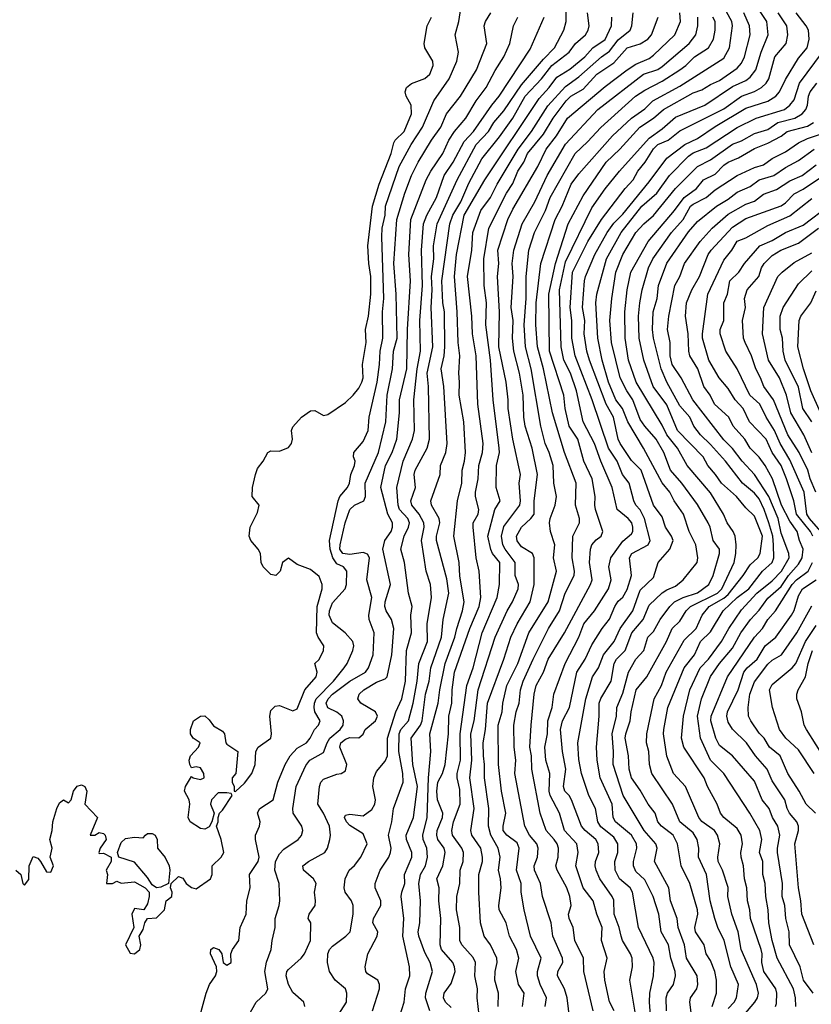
# Model space of a CAD drawing. Header units: metres. Extents: x -51132 to -49532, y -231222 to -229437.
# Tile 174 of 256: x -50855 to -50765, y -229855 to -229743. Entities that reach past the tile are written whole.
import ezdxf

# ---------------------------------------------------------------- set-up
doc = ezdxf.new("R2010")
doc.units = ezdxf.units.M
doc.layers.add('CONTOUR_INDEX', color=1, linetype='Continuous')
doc.layers.add('CONTOUR_INTER', color=3, linetype='Continuous')

msp = doc.modelspace()

# ---------------------------------------------------------------- linework, layer by layer
at = {"layer": 'CONTOUR_INDEX'}
for points, elevation in [([(-50834.12, -229855.76), (-50833.44, -229853.26), (-50833.04, -229852.26), (-50832.38, -229851.26), (-50832.2, -229850.76), (-50832.24, -229850.26), (-50832.93, -229848.76), (-50832.9, -229848.26), (-50832.58, -229848.05), (-50831.99, -229848.26), (-50831.65, -229848.76), (-50831.49, -229849.76), (-50831.08, -229850.06), (-50830.58, -229849.76), (-50830.64, -229848.76), (-50830.43, -229848.26), (-50829.72, -229847.26), (-50829.56, -229845.76), (-50828.88, -229844.26), (-50828.8, -229842.76), (-50828.43, -229841.26), (-50828.49, -229839.76), (-50827.51, -229838.26), (-50827.42, -229837.76), (-50827.81, -229835.76), (-50827.8, -229835.26), (-50827.36, -229834.26), (-50827.28, -229833.76), (-50827.58, -229832.75), (-50827.33, -229832.26), (-50825.81, -229831.26), (-50825.28, -229829.26), (-50824.46, -229827.26), (-50823.88, -229826.26), (-50823.08, -229825.37), (-50822.03, -229824.76), (-50821.59, -229824.26), (-50821.1, -229823.26), (-50820.65, -229822.76), (-50820.48, -229822.26), (-50821.06, -229821.26), (-50821.14, -229820.76), (-50821.11, -229820.26), (-50820.91, -229819.76), (-50818.96, -229817.76), (-50817.75, -229816.26), (-50817.39, -229815.76), (-50816.74, -229814.26), (-50816.64, -229813.76), (-50816.77, -229813.26), (-50817.62, -229812.26), (-50819.08, -229811.13), (-50819.44, -229810.26), (-50819.41, -229809.76), (-50819.08, -229808.84), (-50817.63, -229807.26), (-50817.49, -229806.76), (-50817.45, -229805.26), (-50817.82, -229804.76), (-50818.58, -229804.41), (-50819.03, -229803.76), (-50819.34, -229802.76), (-50819.4, -229801.76), (-50818.41, -229797.26), (-50818.23, -229796.76), (-50817.37, -229795.76), (-50817.13, -229795.26), (-50816.98, -229794.26), (-50816.56, -229793.26), (-50816.49, -229792.76), (-50816.66, -229792.26), (-50816.64, -229791.76), (-50815.58, -229790.52), (-50815, -229789.26), (-50814.9, -229787.76), (-50814, -229783.76), (-50813.72, -229781.76), (-50813.66, -229780.26), (-50813.35, -229778.76), (-50813.37, -229775.76), (-50813.23, -229774.26), (-50813.46, -229767.26), (-50813.42, -229766.26), (-50813.09, -229764.76), (-50813.03, -229763.76), (-50811.5, -229759.26), (-50810.12, -229756.76), (-50808.83, -229754.76), (-50807.54, -229751.76), (-50805.79, -229749.26), (-50804.93, -229747.26), (-50804.76, -229746.26), (-50805.13, -229744.26), (-50804.71, -229742.76), (-50804.47, -229741.26)], 10), ([(-50811.71, -229856.76), (-50810.91, -229854.26), (-50810.78, -229852.76), (-50810.29, -229851.26), (-50810.33, -229850.26), (-50811.06, -229846.76), (-50810.95, -229844.76), (-50811.25, -229842.26), (-50811.2, -229841.76), (-50810.83, -229840.76), (-50810.87, -229839.76), (-50810.05, -229837.76), (-50810.06, -229837.26), (-50810.67, -229835.76), (-50810.68, -229835.26), (-50809.84, -229833.26), (-50809.4, -229829.76), (-50809.92, -229827.26), (-50810.12, -229824.26), (-50809.08, -229822.76), (-50808.89, -229822.26), (-50808.48, -229819.26), (-50808.08, -229817.76), (-50807.87, -229816.26), (-50806.66, -229812.76), (-50806.48, -229810.76), (-50805.83, -229807.76), (-50806.08, -229806.12), (-50807.23, -229801.76), (-50807.26, -229801.26), (-50806.86, -229799.76), (-50806.93, -229799.26), (-50807.83, -229797.76), (-50807.9, -229797.26), (-50806.82, -229794.26), (-50806.78, -229793.26), (-50806.2, -229791.76), (-50806.02, -229790.76), (-50806.4, -229784.26), (-50806.72, -229782.26), (-50806.37, -229780.76), (-50806.28, -229779.76), (-50806.35, -229775.76), (-50806.53, -229774.76), (-50806.65, -229772.26), (-50805.71, -229765.76), (-50805.39, -229764.76), (-50804.49, -229763.26), (-50803.58, -229761.15), (-50802.08, -229758.36), (-50800.08, -229755.88), (-50798.58, -229753.74), (-50797.15, -229751.26), (-50795.31, -229749.26), (-50794.13, -229747.76), (-50792.17, -229746.26), (-50791.44, -229745.26), (-50790.31, -229744.26), (-50789.99, -229743.76), (-50789.89, -229743.26), (-50790.08, -229741.76)], 15), ([(-50784.45, -229856.76), (-50785.27, -229851.76), (-50784.95, -229850.26), (-50785.02, -229849.26), (-50785.18, -229848.76), (-50786.11, -229847.26), (-50786.27, -229846.76), (-50786.47, -229845.76), (-50787.03, -229844.26), (-50787.08, -229842.67), (-50787.26, -229842.26), (-50788.68, -229840.26), (-50789.08, -229839.26), (-50789.21, -229838.76), (-50789.18, -229838.26), (-50788.8, -229837.26), (-50788.88, -229836.26), (-50789.12, -229835.76), (-50790.35, -229834.76), (-50790.76, -229834.26), (-50791.9, -229831.26), (-50792.16, -229830.76), (-50792.64, -229830.26), (-50792.81, -229829.76), (-50792.54, -229827.76), (-50792.91, -229825.76), (-50793.14, -229823.26), (-50792.92, -229822.26), (-50792.12, -229820.76), (-50791.28, -229816.76), (-50790.33, -229815.26), (-50789.58, -229813.63), (-50788.41, -229811.76), (-50787.58, -229810.7), (-50786.96, -229809.26), (-50786.58, -229808.67), (-50786.08, -229808.2), (-50785.58, -229807.36), (-50785.09, -229805.76), (-50785.3, -229803.76), (-50785.04, -229803.26), (-50783.2, -229802.26), (-50782.94, -229801.76), (-50783.61, -229799.26), (-50784.08, -229798.3), (-50784.59, -229797.76), (-50784.82, -229797.26), (-50785.35, -229795.26), (-50786.11, -229794.26), (-50786.71, -229792.76), (-50787.69, -229791.26), (-50789.55, -229785.76), (-50791.48, -229780.76), (-50791.85, -229778.76), (-50791.87, -229776.76), (-50792.04, -229775.26), (-50791.77, -229771.26), (-50790.06, -229767.76), (-50788.48, -229765.26), (-50785.8, -229761.76), (-50784.88, -229760.76), (-50784.35, -229759.76), (-50783.54, -229758.76), (-50782.58, -229757.25), (-50782.08, -229756.75), (-50780.92, -229756.26), (-50779.58, -229755.2), (-50774.58, -229752.69), (-50772.58, -229751.24), (-50771.08, -229750.72), (-50770.3, -229750.26), (-50769.77, -229749.76), (-50769.47, -229749.26), (-50768.78, -229746.76), (-50767.48, -229745.26), (-50767.29, -229744.26), (-50767.42, -229743.26), (-50768.42, -229741.76)], 25), ([(-50797.48, -229854.76), (-50797.28, -229853.26), (-50797.93, -229852.26), (-50798.22, -229850.76), (-50797.87, -229849.26), (-50798.16, -229848.26), (-50798.96, -229846.76), (-50799.31, -229845.26), (-50800.12, -229843.76), (-50800.17, -229843.26), (-50799.91, -229841.26), (-50799.95, -229840.26), (-50800.19, -229839.26), (-50800.02, -229837.76), (-50800.23, -229836.76), (-50801.08, -229835.26), (-50801.35, -229834.26), (-50801.28, -229832.26), (-50801.78, -229828.76), (-50801.78, -229827.26), (-50801.92, -229826.26), (-50801.94, -229824.76), (-50801.66, -229823.26), (-50801.46, -229820.26), (-50799.58, -229815.26), (-50798.79, -229812.76), (-50798.07, -229811.26), (-50796.58, -229808.76), (-50796.16, -229806.76), (-50796.14, -229803.76), (-50796.32, -229803.26), (-50797.58, -229802.5), (-50798.08, -229801.82), (-50798.16, -229801.26), (-50797.59, -229800.26), (-50796.51, -229799.26), (-50796.14, -229798.76), (-50796.14, -229797.26), (-50795.76, -229794.26), (-50796.37, -229791.26), (-50797.17, -229788.76), (-50797.32, -229787.76), (-50797.4, -229785.26), (-50797.82, -229782.76), (-50798.47, -229780.26), (-50798.6, -229778.76), (-50798.52, -229776.76), (-50798.74, -229775.26), (-50798.53, -229771.76), (-50798.65, -229770.26), (-50798.46, -229768.76), (-50797.5, -229765.76), (-50796.08, -229763.25), (-50794.68, -229760.26), (-50792.58, -229756.72), (-50788.91, -229752.76), (-50783.71, -229748.76), (-50782.08, -229748.2), (-50781.58, -229747.86), (-50778.52, -229745.26), (-50777.76, -229744.26), (-50777.52, -229743.26), (-50777.54, -229742.26)], 20), ([(-50774.08, -229855), (-50773.39, -229854.26), (-50773.14, -229853.76), (-50772.91, -229852.26), (-50773.78, -229850.26), (-50774.55, -229847.26), (-50775.28, -229845.76), (-50775.6, -229844.76), (-50776.12, -229842.76), (-50776.57, -229839.76), (-50777.47, -229837.76), (-50777.41, -229836.76), (-50777.61, -229835.76), (-50778.08, -229835.01), (-50779.58, -229833.76), (-50780.42, -229831.76), (-50782.75, -229828.26), (-50783.02, -229827.26), (-50783.12, -229825.76), (-50783.36, -229824.76), (-50783.32, -229823.76), (-50782.51, -229819.76), (-50781.68, -229818.26), (-50781.12, -229816.76), (-50779.08, -229813.1), (-50777.73, -229811.76), (-50777.03, -229810.26), (-50776.26, -229809.26), (-50774.58, -229808.34), (-50774.08, -229807.91), (-50772.38, -229805.76), (-50771.58, -229804.52), (-50770.7, -229803.76), (-50770.47, -229803.26), (-50770.17, -229801.26), (-50771.08, -229799.02), (-50772.08, -229798.07), (-50773.16, -229796.76), (-50774.86, -229795.26), (-50775.53, -229794.26), (-50776.4, -229793.26), (-50776.93, -229792.26), (-50779.84, -229789.26), (-50781.08, -229786.36), (-50782.63, -229784.26), (-50783.68, -229781.26), (-50784.19, -229778.76), (-50784.28, -229776.26), (-50784.13, -229774.76), (-50783.85, -229773.26), (-50783.13, -229770.76), (-50782.65, -229769.76), (-50780.54, -229766.76), (-50779.21, -229765.26), (-50778.36, -229763.76), (-50778.08, -229763.51), (-50776.59, -229762.76), (-50775.58, -229761.88), (-50773.08, -229760.26), (-50771.08, -229759.35), (-50770.08, -229759.06), (-50769.08, -229758.33), (-50767.58, -229757.58), (-50766.08, -229756.56), (-50765.08, -229756.06), (-50763.58, -229755.55)], 30), ([(-50763.54, -229800.76), (-50764.85, -229799.26), (-50765.13, -229798.76), (-50765.46, -229796.26), (-50767.08, -229792.58), (-50768.19, -229790.76), (-50768.81, -229789.26), (-50769.76, -229787.76), (-50770.49, -229786.26), (-50771.63, -229785.26), (-50773.08, -229782.26), (-50774.34, -229780.26), (-50774.98, -229778.26), (-50774.99, -229777.76), (-50774.6, -229776.76), (-50774.57, -229774.76), (-50774.15, -229773.76), (-50773.89, -229772.26), (-50772.89, -229771.26), (-50772.25, -229770.26), (-50770.5, -229768.26), (-50769.08, -229767.64), (-50767.58, -229766.76), (-50765.58, -229765.92), (-50762.58, -229763.66)], 35), ([(-50764.34, -229847.76), (-50765.73, -229844.26), (-50765.82, -229842.76), (-50766.11, -229841.26), (-50766.53, -229836.26), (-50766.09, -229834.76), (-50766.1, -229834.26), (-50766.29, -229833.76), (-50767.13, -229832.76), (-50767.39, -229832.26), (-50767.64, -229831.26), (-50769.08, -229829.11), (-50769.65, -229827.76), (-50770.98, -229826.26), (-50772.01, -229824.76), (-50773.58, -229823.22), (-50774.08, -229822.44), (-50774.23, -229821.76), (-50774.16, -229821.26), (-50772.95, -229818.76), (-50772.29, -229816.76), (-50771.93, -229816.26), (-50770.8, -229815.26), (-50769.88, -229813.76), (-50768.68, -229812.76), (-50766.89, -229810.26), (-50766.58, -229809.73), (-50766.08, -229808.07), (-50765.64, -229807.26), (-50764.1, -229806.26)], 35)]:
    msp.add_lwpolyline(points, dxfattribs=dict(at, elevation=elevation))
at = {"layer": 'CONTOUR_INTER'}
for points, elevation in [([(-50792.09, -229856.26), (-50792.4, -229853.76), (-50792.71, -229852.76), (-50793.48, -229851.26), (-50793.46, -229850.76), (-50792.88, -229849.76), (-50792.92, -229849.26), (-50794.03, -229846.76), (-50794.2, -229845.26), (-50795.18, -229842.26), (-50795.43, -229840.76), (-50796.1, -229839.26), (-50796.14, -229838.76), (-50795.75, -229837.76), (-50795.67, -229836.76), (-50795.82, -229836.26), (-50796.66, -229835.26), (-50797.2, -229834.26), (-50798.34, -229828.26), (-50798.23, -229826.76), (-50798.41, -229825.26), (-50798.45, -229822.76), (-50798.17, -229821.26), (-50797.83, -229820.26), (-50797.7, -229818.76), (-50797.38, -229817.76), (-50796.27, -229815.26), (-50794.51, -229811.76), (-50793.27, -229809.76), (-50792.62, -229807.76), (-50791.61, -229805.76), (-50791.56, -229805.26), (-50791.81, -229803.76), (-50791.73, -229801.26), (-50790.98, -229799.76), (-50790.99, -229799.26), (-50791.46, -229797.76), (-50791.37, -229795.26), (-50792.69, -229791.76), (-50794.05, -229787.26), (-50795.08, -229782.26), (-50795.75, -229779.76), (-50795.96, -229777.26), (-50795.92, -229774.76), (-50795.39, -229770.26), (-50793.76, -229765.26), (-50792.97, -229763.76), (-50791.93, -229761.26), (-50791.08, -229760.08), (-50787.25, -229755.76), (-50785.06, -229753.76), (-50783.58, -229752.7), (-50782.65, -229751.76), (-50779.58, -229750.11), (-50774.58, -229746.91), (-50773.95, -229745.76), (-50773.58, -229743.26), (-50773.68, -229742.76), (-50775.08, -229740.18)], 22), ([(-50828.87, -229856.26), (-50827.74, -229854.26), (-50826.64, -229853.26), (-50826.4, -229852.76), (-50826.77, -229850.76), (-50826.58, -229849.7), (-50826.03, -229848.26), (-50825.94, -229847.26), (-50825.59, -229845.76), (-50825.58, -229844.76), (-50825.11, -229843.26), (-50825.07, -229842.76), (-50825.14, -229840.76), (-50825.61, -229839.26), (-50825.53, -229838.26), (-50825.08, -229837.4), (-50824.58, -229836.86), (-50822.98, -229835.76), (-50822.58, -229835.33), (-50822.43, -229834.76), (-50822.54, -229834.26), (-50823.53, -229832.76), (-50823.57, -229832.26), (-50823.19, -229829.76), (-50822.08, -229827.34), (-50821.66, -229826.76), (-50820.08, -229825.88), (-50819.69, -229824.76), (-50819.38, -229824.26), (-50818.2, -229823.26), (-50817.87, -229822.76), (-50817.83, -229822.26), (-50818.02, -229821.76), (-50818.58, -229821.29), (-50819.58, -229820.78), (-50819.78, -229820.26), (-50819.55, -229819.76), (-50819.08, -229819.24), (-50817.08, -229817.78), (-50815.31, -229816.76), (-50814.98, -229816.26), (-50814.45, -229814.76), (-50814.32, -229812.26), (-50814.9, -229810.76), (-50814.94, -229810.26), (-50814.59, -229808.26), (-50815.18, -229806.26), (-50814.87, -229803.76), (-50815.08, -229803.31), (-50815.58, -229803.12), (-50817.08, -229803.37), (-50817.89, -229803.26), (-50818.22, -229802.76), (-50818.2, -229802.26), (-50817.62, -229799.76), (-50817.1, -229798.26), (-50816.58, -229797.77), (-50815.5, -229797.26), (-50815.32, -229796.76), (-50815.35, -229795.26), (-50813.85, -229791.76), (-50813.01, -229788.26), (-50812.85, -229785.26), (-50812.23, -229782.26), (-50812.13, -229780.26), (-50811.71, -229778.76), (-50811.83, -229773.76), (-50812.09, -229770.26), (-50811.74, -229765.26), (-50810.86, -229762.26), (-50810.08, -229760.27), (-50809.32, -229758.76), (-50807.83, -229756.26), (-50806.77, -229754.76), (-50806.12, -229753.26), (-50804.52, -229751.26), (-50802.71, -229748.26), (-50801.54, -229745.26), (-50801.81, -229743.26), (-50801.67, -229742.76), (-50801.07, -229741.76)], 11), ([(-50814.5, -229855.26), (-50813.73, -229852.76), (-50813.72, -229852.26), (-50813.92, -229851.76), (-50815.08, -229851.04), (-50815.28, -229850.76), (-50815.37, -229850.26), (-50815.06, -229848.76), (-50813.97, -229846.76), (-50813.9, -229846.26), (-50814.48, -229845.26), (-50814.42, -229844.76), (-50813.58, -229843.26), (-50813.57, -229842.76), (-50814.2, -229841.26), (-50814.21, -229840.76), (-50813.66, -229839.26), (-50812.67, -229837.76), (-50812.47, -229837.26), (-50812.41, -229836.76), (-50812.7, -229835.26), (-50812.32, -229833.76), (-50812.15, -229832.26), (-50811.03, -229829.26), (-50811.08, -229828.26), (-50811.52, -229825.76), (-50811.5, -229823.76), (-50811.28, -229823.26), (-50810.43, -229822.26), (-50809.89, -229820.26), (-50809.43, -229817.76), (-50809.27, -229815.76), (-50808.25, -229813.26), (-50808.29, -229811.26), (-50807.81, -229808.26), (-50807.92, -229806.76), (-50808.42, -229805.26), (-50808.96, -229801.76), (-50808.66, -229800.26), (-50808.69, -229799.76), (-50809.22, -229798.76), (-50810.05, -229797.76), (-50810.15, -229797.26), (-50809.63, -229795.76), (-50809.77, -229794.26), (-50809.68, -229793.76), (-50808.32, -229791.26), (-50808.03, -229790.26), (-50808.14, -229784.26), (-50808.31, -229782.76), (-50807.66, -229779.76), (-50807.84, -229775.26), (-50807.74, -229773.26), (-50807.81, -229771.76), (-50807.53, -229769.76), (-50807.58, -229768.26), (-50807.15, -229765.76), (-50804.89, -229760.76), (-50802.73, -229756.76), (-50801.33, -229755.26), (-50800.74, -229754.26), (-50799.58, -229752.92), (-50797.58, -229749.97), (-50795.08, -229747.03), (-50793.84, -229745.76), (-50792.78, -229743.76), (-50792.51, -229742.76), (-50792.49, -229741.26)], 14), ([(-50805.58, -229854.87), (-50806.21, -229854.26), (-50806.43, -229853.76), (-50806.36, -229853.26), (-50805.58, -229852.15), (-50805.14, -229850.76), (-50805.18, -229850.26), (-50805.4, -229849.76), (-50806.66, -229848.26), (-50806.81, -229847.76), (-50806.74, -229844.76), (-50806.99, -229842.76), (-50806.94, -229841.26), (-50807.2, -229840.26), (-50806.54, -229838.76), (-50806.26, -229837.26), (-50806.39, -229836.76), (-50807.09, -229835.76), (-50807.21, -229835.26), (-50807.15, -229834.76), (-50806.57, -229833.26), (-50806.54, -229832.76), (-50807.13, -229831.26), (-50807.19, -229830.26), (-50807.1, -229829.26), (-50806.56, -229828.26), (-50806.24, -229827.26), (-50805.88, -229823.76), (-50805.86, -229821.76), (-50805.49, -229820.26), (-50805.48, -229818.76), (-50805.19, -229816.76), (-50803.45, -229811.76), (-50802.4, -229809.26), (-50802.2, -229808.26), (-50802.39, -229805.26), (-50802.74, -229803.76), (-50803.09, -229800.26), (-50803.07, -229799.76), (-50802.51, -229798.76), (-50802.45, -229798.26), (-50802.81, -229796.76), (-50802.8, -229796.26), (-50802.5, -229794.76), (-50802.43, -229793.26), (-50802.01, -229791.76), (-50801.95, -229790.76), (-50802.54, -229786.26), (-50802.74, -229780.76), (-50803.14, -229778.26), (-50803.21, -229776.26), (-50803.73, -229771.76), (-50803.22, -229768.76), (-50803.1, -229766.76), (-50802.19, -229764.26), (-50801.12, -229762.76), (-50800.36, -229761.26), (-50797.97, -229757.26), (-50796.45, -229755.26), (-50794.58, -229752.34), (-50792.58, -229750.13), (-50791.08, -229749.06), (-50788.47, -229746.76), (-50787.58, -229746.13), (-50786.58, -229744.85), (-50785.22, -229743.76), (-50785.05, -229743.26), (-50784.87, -229741.76)], 17), ([(-50800.24, -229854.76), (-50800.2, -229853.26), (-50800.63, -229851.76), (-50800.59, -229850.76), (-50800.33, -229849.76), (-50800.37, -229849.26), (-50801.09, -229847.76), (-50801.82, -229846.76), (-50802.23, -229845.26), (-50802.45, -229841.76), (-50802.42, -229839.76), (-50802.02, -229838.26), (-50802.02, -229837.76), (-50802.22, -229836.76), (-50803.21, -229835.26), (-50803.33, -229834.76), (-50802.96, -229832.26), (-50803.46, -229828.76), (-50803.21, -229826.76), (-50803.35, -229823.76), (-50802.96, -229822.26), (-50802.51, -229818.76), (-50800.57, -229812.76), (-50799.2, -229809.76), (-50798.59, -229808.76), (-50797.96, -229807.26), (-50797.93, -229806.76), (-50798.29, -229805.76), (-50798.31, -229804.26), (-50799.45, -229802.76), (-50799.7, -229802.26), (-50799.87, -229801.26), (-50799.58, -229800.17), (-50797.78, -229797.76), (-50797.69, -229797.26), (-50797.86, -229795.26), (-50797.69, -229794.26), (-50798.55, -229790.26), (-50799.09, -229786.76), (-50799.08, -229785.76), (-50799.32, -229783.76), (-50800.16, -229779.76), (-50800.07, -229775.76), (-50800.32, -229771.76), (-50800.16, -229770.26), (-50800.26, -229768.76), (-50799.13, -229765.26), (-50798.58, -229764.11), (-50795.74, -229759.26), (-50794.77, -229757.26), (-50793.6, -229755.76), (-50792.35, -229753.76), (-50788.08, -229750.16), (-50785.58, -229748.26), (-50784.58, -229747.62), (-50783.08, -229746.96), (-50782.58, -229746.59), (-50780.14, -229744.26), (-50779.5, -229742.76), (-50779.59, -229741.76)], 19), ([(-50789.43, -229855.26), (-50790.48, -229850.76), (-50790.53, -229849.26), (-50791.53, -229847.26), (-50791.7, -229845.76), (-50792.15, -229844.76), (-50792.23, -229844.26), (-50791.92, -229843.26), (-50792.08, -229842.26), (-50792.44, -229841.26), (-50793.54, -229839.26), (-50793.68, -229838.76), (-50793.4, -229837.76), (-50793.38, -229836.76), (-50793.54, -229836.26), (-50793.87, -229835.76), (-50794.79, -229834.76), (-50795.47, -229832.76), (-50796.4, -229827.76), (-50796.44, -229826.26), (-50796.62, -229825.26), (-50796.5, -229822.76), (-50796.16, -229819.26), (-50795.9, -229818.26), (-50795.08, -229816.76), (-50794.56, -229815.26), (-50792.7, -229812.26), (-50789.74, -229806.76), (-50789.56, -229806.26), (-50789.84, -229804.26), (-50789.74, -229802.76), (-50789.58, -229802.26), (-50789.08, -229801.68), (-50788.52, -229801.26), (-50788.34, -229800.76), (-50789.16, -229798.26), (-50789.26, -229797.76), (-50789.22, -229796.76), (-50789.55, -229794.76), (-50790.49, -229792.76), (-50791.19, -229790.26), (-50792.16, -229788.76), (-50792.6, -229786.76), (-50792.77, -229785.26), (-50794.4, -229780.26), (-50794.49, -229773.76), (-50793.72, -229770.26), (-50792.26, -229765.76), (-50790.58, -229762.58), (-50787.97, -229758.76), (-50786.4, -229757.26), (-50784.13, -229754.76), (-50782.59, -229753.76), (-50781.45, -229752.76), (-50778.08, -229750.86), (-50777.08, -229750.53), (-50776.08, -229749.91), (-50775.08, -229749.47), (-50773.08, -229748.08), (-50772.58, -229747.49), (-50772.25, -229746.76), (-50771.6, -229744.26), (-50771.67, -229743.26), (-50772.29, -229741.76)], 23), ([(-50787.06, -229855.26), (-50787.58, -229854.22), (-50788.12, -229851.76), (-50788.17, -229850.76), (-50787.83, -229849.26), (-50788.47, -229847.26), (-50788.4, -229845.76), (-50789.02, -229844.26), (-50789.43, -229842.76), (-50790.56, -229841.26), (-50791.39, -229838.76), (-50791.15, -229837.26), (-50791.3, -229836.26), (-50792.71, -229834.76), (-50793.28, -229832.76), (-50794.31, -229830.76), (-50794.42, -229830.26), (-50794.37, -229828.26), (-50794.8, -229826.76), (-50794.94, -229825.26), (-50794.62, -229823.76), (-50794.57, -229822.26), (-50794.11, -229820.76), (-50793.9, -229819.26), (-50792.63, -229815.76), (-50791.06, -229812.76), (-50790.49, -229811.26), (-50789.27, -229809.76), (-50787.7, -229807.26), (-50787.4, -229806.26), (-50787.64, -229804.76), (-50787.42, -229803.76), (-50786.08, -229801.85), (-50785.08, -229801.03), (-50784.92, -229800.76), (-50784.91, -229800.26), (-50785.05, -229799.76), (-50785.46, -229799.26), (-50786.7, -229798.26), (-50787.26, -229795.76), (-50788.58, -229792.74), (-50789.29, -229790.76), (-50790.59, -229788.26), (-50791.33, -229784.76), (-50792.02, -229782.76), (-50792.78, -229781.26), (-50793.08, -229779.76), (-50793.26, -229773.26), (-50792.58, -229770.07), (-50789.58, -229763.93), (-50788.08, -229761.8), (-50786.43, -229759.76), (-50783.08, -229756.01), (-50781.58, -229754.97), (-50780.08, -229753.62), (-50776.75, -229752.26), (-50773.58, -229750.14), (-50772.08, -229749.48), (-50771.58, -229749.09), (-50770.94, -229748.26), (-50770.35, -229746.26), (-50769.56, -229744.26), (-50769.69, -229742.76), (-50770.67, -229741.26)], 24), ([(-50782.85, -229856.76), (-50783.04, -229854.26), (-50782.99, -229853.26), (-50782.56, -229851.26), (-50782.51, -229849.76), (-50782.62, -229849.26), (-50784.3, -229845.76), (-50784.96, -229841.76), (-50785.23, -229841.26), (-50786.43, -229840.26), (-50786.92, -229839.26), (-50786.97, -229838.26), (-50786.64, -229837.26), (-50786.63, -229836.26), (-50787.08, -229835.49), (-50788.58, -229834.32), (-50788.91, -229833.76), (-50789.17, -229832.26), (-50789.93, -229830.76), (-50790.77, -229828.26), (-50791.08, -229826.67), (-50791.16, -229824.76), (-50790.25, -229819.76), (-50789.5, -229817.26), (-50788.83, -229816.26), (-50788.25, -229814.76), (-50787.06, -229813.26), (-50786.37, -229811.76), (-50784.93, -229809.76), (-50784.08, -229807.43), (-50782.58, -229805.98), (-50782.03, -229804.26), (-50780.72, -229802.76), (-50780.35, -229801.76), (-50780.52, -229801.26), (-50781.2, -229800.26), (-50781.58, -229799.07), (-50782.59, -229797.76), (-50783.98, -229793.76), (-50785.08, -229792.69), (-50786.36, -229790.76), (-50786.59, -229790.26), (-50787.14, -229787.76), (-50787.97, -229786.26), (-50789.86, -229781.26), (-50790.14, -229780.26), (-50790.44, -229778.26), (-50790.39, -229776.76), (-50790.64, -229775.26), (-50790.41, -229772.26), (-50790.31, -229771.76), (-50789.26, -229769.26), (-50787.86, -229766.76), (-50787.08, -229765.68), (-50786.08, -229764.65), (-50783.08, -229760.97), (-50781.08, -229758.28), (-50779.03, -229756.76), (-50777.58, -229756.07), (-50775.58, -229754.71), (-50772.08, -229752.62), (-50769.58, -229751.82), (-50768.69, -229751.26), (-50768.25, -229750.76), (-50767.58, -229749.35), (-50766.08, -229746.93), (-50765.1, -229745.76), (-50764.88, -229744.76), (-50764.97, -229743.76), (-50765.21, -229743.26), (-50766.35, -229741.76)], 26), ([(-50855.06, -229839.26), (-50854.5, -229839.76), (-50854.28, -229840.76), (-50854.08, -229840.98), (-50853.58, -229840.31), (-50853.54, -229838.76), (-50853.08, -229837.71), (-50852.58, -229837.88), (-50852.24, -229838.26), (-50851.58, -229839.43), (-50851.08, -229839.49), (-50850.77, -229838.76), (-50851.15, -229837.76), (-50850.93, -229836.76), (-50851.2, -229835.76), (-50850.92, -229834.76), (-50850.86, -229833.76), (-50850.4, -229832.26), (-50850.08, -229831.59), (-50849.66, -229831.26), (-50849.08, -229831.59), (-50848.79, -229831.26), (-50848.52, -229830.26), (-50848.08, -229829.72), (-50847.58, -229829.55), (-50847.21, -229829.76), (-50847, -229830.26), (-50847.22, -229831.76), (-50845.77, -229833.26), (-50846.61, -229835.26), (-50846.08, -229835.26), (-50845.58, -229834.97), (-50845.08, -229835.08), (-50844.91, -229835.26), (-50844.78, -229835.76), (-50845.46, -229836.76), (-50845.62, -229837.26), (-50845.58, -229837.36), (-50845.08, -229837.34), (-50844.21, -229837.76), (-50844.21, -229838.26), (-50844.78, -229839.26), (-50844.65, -229839.76), (-50844.76, -229840.76), (-50844.08, -229840.78), (-50843.58, -229840.52), (-50843.08, -229840.75), (-50841.58, -229840.6), (-50840.36, -229841.26), (-50839.92, -229841.76), (-50839.89, -229842.26), (-50840.08, -229843.08), (-50840.5, -229843.76), (-50841.58, -229843.63), (-50841.88, -229844.26), (-50841.64, -229845.76), (-50842.6, -229847.76), (-50842.08, -229848.68), (-50841.58, -229848.78), (-50840.97, -229848.26), (-50840.85, -229847.76), (-50841.05, -229846.76), (-50840.58, -229846), (-50840.4, -229845.26), (-50840.08, -229844.77), (-50839.08, -229844.68), (-50838.18, -229843.76), (-50837.98, -229842.76), (-50837.32, -229842.26), (-50837.31, -229841.76), (-50837.47, -229841.26), (-50837.42, -229840.76), (-50836.58, -229839.98), (-50836.08, -229840.15), (-50835.69, -229840.76), (-50835.08, -229841.22), (-50834.58, -229841.36), (-50832.93, -229840.26), (-50832.74, -229839.76), (-50832.74, -229838.76), (-50831.74, -229837.76), (-50831.43, -229837.26), (-50831.72, -229835.76), (-50832.27, -229834.26), (-50832.07, -229833.76), (-50832.05, -229833.26), (-50831.9, -229832.76), (-50831.58, -229832.45), (-50830.47, -229830.76), (-50830.58, -229830.55), (-50831.08, -229830.45), (-50832.08, -229830.47), (-50832.83, -229831.26), (-50832.93, -229831.76), (-50832.5, -229832.76), (-50832.77, -229833.76), (-50833.08, -229834.32), (-50833.58, -229834.61), (-50834.08, -229834.5), (-50835.23, -229833.76), (-50835.48, -229833.26), (-50835.27, -229831.76), (-50835.36, -229831.26), (-50835.9, -229830.26), (-50835.78, -229829.76), (-50835.08, -229828.6), (-50834.9, -229828.76), (-50834.08, -229828.95), (-50833.67, -229828.76), (-50833.69, -229828.26), (-50834.08, -229827.63), (-50834.58, -229827.49), (-50835.08, -229827.62), (-50835.27, -229827.26), (-50835.34, -229826.76), (-50835.2, -229826.26), (-50834.29, -229825.26), (-50834.09, -229824.76), (-50834.89, -229824.26), (-50835.21, -229823.76), (-50835.22, -229823.26), (-50834.88, -229822.26), (-50834.08, -229821.75), (-50833.58, -229821.72), (-50833.08, -229822.16), (-50832.58, -229822.83), (-50831.58, -229823.44), (-50831.33, -229823.76), (-50831.2, -229824.76), (-50831.08, -229824.93), (-50829.84, -229825.76), (-50830.06, -229828.26), (-50830.47, -229828.76), (-50830.47, -229829.26), (-50830.23, -229829.76), (-50830.23, -229830.26), (-50830.08, -229830.33), (-50829.08, -229829.36), (-50828.24, -229828.26), (-50827.85, -229827.26), (-50827.77, -229825.76), (-50827.52, -229825.26), (-50826.09, -229824.26), (-50826, -229823.76), (-50826.18, -229821.76), (-50826.08, -229821.1), (-50825.58, -229820.6), (-50825.08, -229820.55), (-50823.58, -229821.14), (-50823.08, -229820.92), (-50822.21, -229818.76), (-50820.93, -229817.26), (-50820.79, -229816.76), (-50821.09, -229815.76), (-50820.58, -229815.32), (-50820.08, -229814.26), (-50820.05, -229813.76), (-50820.71, -229812.76), (-50820.87, -229812.26), (-50820.79, -229809.26), (-50820.25, -229807.26), (-50820.24, -229806.76), (-50820.58, -229805.86), (-50821.58, -229805.05), (-50823.08, -229804.5), (-50824.08, -229803.77), (-50824.76, -229804.26), (-50825.03, -229805.26), (-50825.5, -229805.76), (-50826.08, -229805.63), (-50826.93, -229804.76), (-50827.16, -229804.26), (-50827.26, -229803.26), (-50827.52, -229802.76), (-50828.36, -229801.76), (-50828.54, -229801.26), (-50828.41, -229800.26), (-50827.58, -229798.6), (-50827.41, -229797.76), (-50828.2, -229796.76), (-50828.17, -229795.76), (-50827.81, -229794.26), (-50827.58, -229793.57), (-50826.95, -229792.76), (-50826.42, -229791.76), (-50826.08, -229791.57), (-50825.08, -229791.6), (-50824.08, -229791.19), (-50823.74, -229790.76), (-50823.61, -229790.26), (-50823.71, -229789.26), (-50823.58, -229788.86), (-50822.58, -229787.76), (-50821.58, -229787.02), (-50821.08, -229786.99), (-50820.08, -229787.55), (-50819.58, -229787.43), (-50817.58, -229786.07), (-50816.72, -229785.26), (-50816.08, -229784.46), (-50815.72, -229783.76), (-50815.57, -229783.26), (-50815.64, -229781.76), (-50815.25, -229779.26), (-50815.3, -229777.76), (-50814.97, -229776.26), (-50814.72, -229773.76), (-50814.72, -229771.76), (-50814.95, -229770.26), (-50815.05, -229768.26), (-50814.53, -229763.76), (-50813.75, -229761.26), (-50812.39, -229757.76), (-50812.08, -229756.56), (-50811.93, -229756.26), (-50810.93, -229755.26), (-50810.08, -229753.26), (-50810.11, -229752.26), (-50810.68, -229751.26), (-50810.81, -229750.76), (-50810.65, -229750.26), (-50810.08, -229749.8), (-50808.58, -229749.25), (-50808.02, -229748.76), (-50807.61, -229747.76), (-50807.67, -229747.26), (-50808.58, -229745.76), (-50808.66, -229745.26), (-50808.3, -229743.26), (-50807.82, -229742.26)], 9), ([(-50822.21, -229854.76), (-50822.32, -229854.26), (-50823.58, -229853.18), (-50824.08, -229852.26), (-50824.35, -229851.26), (-50824.25, -229850.76), (-50824.08, -229850.54), (-50822.63, -229849.26), (-50822.24, -229848.76), (-50821.58, -229847.26), (-50821.53, -229845.26), (-50821.82, -229844.76), (-50821.71, -229844.26), (-50821.05, -229843.26), (-50820.99, -229842.76), (-50821.11, -229841.76), (-50820.94, -229840.76), (-50821.21, -229840.26), (-50822.35, -229839.26), (-50822.45, -229838.76), (-50821.81, -229838.26), (-50819.93, -229837.26), (-50819.63, -229836.76), (-50819.36, -229835.76), (-50819.28, -229835.26), (-50819.42, -229834.26), (-50820.08, -229832.76), (-50820.72, -229831.76), (-50820.53, -229829.76), (-50820.39, -229829.26), (-50820.08, -229828.9), (-50818.58, -229828.35), (-50818.08, -229828.28), (-50817.58, -229827.97), (-50817.43, -229827.26), (-50818.23, -229825.26), (-50818.1, -229824.76), (-50817.58, -229824.35), (-50817.08, -229824.17), (-50816.08, -229824.21), (-50815.58, -229823.8), (-50815.35, -229823.26), (-50814.18, -229822.26), (-50813.96, -229821.76), (-50814.17, -229821.26), (-50815.83, -229820.26), (-50816.17, -229819.76), (-50816.03, -229819.26), (-50815.5, -229818.76), (-50814.08, -229817.87), (-50813.08, -229817.51), (-50812.87, -229817.26), (-50812.33, -229814.76), (-50812.11, -229811.76), (-50812.37, -229810.76), (-50812.97, -229809.76), (-50813.12, -229809.26), (-50813.08, -229808.73), (-50812.46, -229806.76), (-50813.34, -229802.76), (-50813.12, -229801.76), (-50812.41, -229800.76), (-50812.25, -229800.26), (-50812.26, -229799.76), (-50812.77, -229798.76), (-50813.56, -229795.76), (-50813.06, -229793.26), (-50812.29, -229791.76), (-50811.75, -229790.26), (-50811.45, -229787.26), (-50811.44, -229785.76), (-50810.63, -229782.26), (-50810.53, -229777.76), (-50810.19, -229772.26), (-50810.37, -229769.26), (-50810.17, -229765.26), (-50808.41, -229760.76), (-50807.89, -229759.76), (-50806.51, -229757.76), (-50805.83, -229756.26), (-50805.18, -229755.26), (-50803.92, -229753.76), (-50802.73, -229751.76), (-50801.59, -229750.26), (-50800.58, -229748.31), (-50799.58, -229746.76), (-50798.92, -229745.26), (-50798.5, -229743.26), (-50797.99, -229742.26)], 12), ([(-50818.42, -229855.76), (-50817.48, -229854.26), (-50817.42, -229853.26), (-50817.57, -229852.76), (-50818.75, -229851.76), (-50819.39, -229850.76), (-50819.64, -229849.76), (-50819.59, -229848.76), (-50819.39, -229848.26), (-50819.08, -229847.89), (-50817.54, -229846.76), (-50817.07, -229846.26), (-50816.7, -229844.26), (-50816.7, -229843.26), (-50816.89, -229842.76), (-50817.64, -229841.76), (-50817.73, -229841.26), (-50817.62, -229840.26), (-50817.16, -229839.26), (-50816.58, -229838.73), (-50815.84, -229837.76), (-50815.13, -229836.26), (-50815.58, -229835.14), (-50817.08, -229834.17), (-50817.48, -229833.76), (-50817.72, -229833.26), (-50817.58, -229833.02), (-50817.08, -229832.9), (-50815.58, -229833.06), (-50814.58, -229832.36), (-50814.25, -229831.76), (-50814.19, -229831.26), (-50814.47, -229829.76), (-50814.38, -229828.76), (-50814.08, -229828.03), (-50813.08, -229826.86), (-50812.82, -229826.26), (-50812.81, -229824.26), (-50811.85, -229821.26), (-50811.19, -229819.76), (-50810.77, -229817.76), (-50810.67, -229814.26), (-50810.07, -229812.26), (-50810.18, -229810.26), (-50810.01, -229809.26), (-50810.42, -229807.76), (-50810.9, -229804.26), (-50811.3, -229802.76), (-50810.92, -229801.26), (-50810.42, -229800.26), (-50810.31, -229799.76), (-50810.51, -229799.26), (-50811.44, -229798.26), (-50811.6, -229797.76), (-50811.75, -229795.76), (-50811.05, -229792.76), (-50809.99, -229790.26), (-50809.73, -229789.26), (-50809.81, -229785.76), (-50809.46, -229782.26), (-50809.07, -229780.26), (-50809.15, -229776.76), (-50808.83, -229772.76), (-50808.94, -229768.76), (-50808.74, -229765.76), (-50808.35, -229764.76), (-50807.25, -229762.76), (-50806.38, -229760.26), (-50805.35, -229758.76), (-50804.08, -229756.39), (-50803.03, -229755.26), (-50800.95, -229752.26), (-50800.11, -229751.26), (-50796.58, -229745.89), (-50795, -229742.26)], 13), ([(-50808.02, -229855.26), (-50808.49, -229853.76), (-50808.45, -229853.26), (-50807.69, -229850.76), (-50807.96, -229849.76), (-50808.58, -229848.63), (-50809.27, -229846.76), (-50809.33, -229846.26), (-50809.14, -229845.26), (-50809.08, -229842.76), (-50809.24, -229840.76), (-50809.05, -229839.76), (-50808.51, -229838.76), (-50808.27, -229837.76), (-50808.35, -229836.76), (-50808.77, -229835.76), (-50808.8, -229835.26), (-50808.31, -229833.26), (-50808.15, -229828.76), (-50807.88, -229825.76), (-50807.99, -229823.76), (-50807.05, -229820.26), (-50806.88, -229818.76), (-50806.27, -229815.76), (-50805.15, -229812.76), (-50804.95, -229811.76), (-50804.29, -229809.76), (-50804.11, -229808.76), (-50804.58, -229805.83), (-50804.68, -229804.26), (-50805.26, -229801.26), (-50804.87, -229797.26), (-50804.36, -229795.26), (-50804.33, -229793.76), (-50804.05, -229792.76), (-50803.94, -229791.76), (-50804.15, -229788.26), (-50804.67, -229785.26), (-50804.62, -229783.76), (-50804.72, -229782.76), (-50804.59, -229780.76), (-50804.78, -229779.26), (-50804.88, -229775.76), (-50805.2, -229771.76), (-50804.96, -229769.26), (-50804.09, -229764.76), (-50801.76, -229760.76), (-50795.58, -229751.5), (-50794.44, -229750.26), (-50793.58, -229749.07), (-50792.08, -229748.19), (-50790.37, -229746.76), (-50789.46, -229745.76), (-50788.08, -229744.82), (-50787.36, -229743.26), (-50787.3, -229742.26)], 16), ([(-50802.39, -229855.76), (-50802.61, -229853.76), (-50802.59, -229852.76), (-50802.89, -229851.26), (-50802.81, -229849.76), (-50803.08, -229849.18), (-50804.38, -229847.76), (-50804.61, -229847.26), (-50804.6, -229845.76), (-50804.98, -229843.76), (-50804.92, -229842.26), (-50804.61, -229840.76), (-50804.54, -229839.26), (-50804.21, -229838.26), (-50804.16, -229837.26), (-50804.36, -229836.76), (-50805.42, -229835.26), (-50805.51, -229834.76), (-50805.32, -229833.76), (-50804.56, -229831.76), (-50804.58, -229830.09), (-50804.89, -229828.76), (-50804.88, -229828.26), (-50804.53, -229826.76), (-50804.55, -229823.76), (-50803.79, -229818.26), (-50803.09, -229816.26), (-50802.05, -229812.26), (-50800.33, -229808.26), (-50800.07, -229806.76), (-50800.05, -229804.26), (-50800.86, -229803.26), (-50801.08, -229802.8), (-50801.4, -229801.26), (-50800.6, -229798.26), (-50799.99, -229797.26), (-50800.46, -229795.76), (-50800.41, -229793.26), (-50800.1, -229791.76), (-50800.12, -229791.26), (-50800.82, -229785.76), (-50801.12, -229781.26), (-50801.63, -229777.26), (-50801.56, -229774.76), (-50801.83, -229772.76), (-50801.86, -229769.76), (-50801.31, -229766.26), (-50799.29, -229762.26), (-50798.58, -229761.19), (-50797.99, -229759.76), (-50797.32, -229758.76), (-50796.9, -229757.76), (-50795.08, -229755.57), (-50793.97, -229753.76), (-50792.51, -229751.76), (-50791.96, -229751.26), (-50790.58, -229750.44), (-50789.01, -229748.76), (-50787.08, -229747.45), (-50785.58, -229745.76), (-50784.08, -229745.3), (-50783.21, -229744.76), (-50782.81, -229744.26), (-50782.05, -229742.26)], 18), ([(-50794.9, -229854.76), (-50794.74, -229853.76), (-50795.47, -229852.26), (-50795.75, -229851.26), (-50795.77, -229850.76), (-50795.35, -229849.26), (-50796.56, -229846.76), (-50797.28, -229843.76), (-50797.61, -229841.76), (-50797.63, -229840.76), (-50798.15, -229839.26), (-50797.83, -229836.76), (-50798.08, -229836.16), (-50799.26, -229835.26), (-50799.65, -229834.76), (-50799.66, -229834.26), (-50799.36, -229832.76), (-50799.86, -229830.26), (-50800.2, -229827.26), (-50800.25, -229822.76), (-50799.77, -229821.26), (-50799.69, -229820.26), (-50799.25, -229818.26), (-50797.98, -229815.76), (-50796.73, -229812.26), (-50794.55, -229808.76), (-50793.62, -229805.26), (-50793.93, -229803.76), (-50793.78, -229802.26), (-50794.27, -229800.76), (-50794.4, -229799.76), (-50794.34, -229799.26), (-50793.76, -229797.76), (-50793.6, -229796.76), (-50793.92, -229795.26), (-50793.98, -229793.26), (-50794.42, -229791.76), (-50794.89, -229790.76), (-50795.39, -229788.76), (-50796.5, -229782.26), (-50797.13, -229779.76), (-50797.29, -229777.26), (-50797.05, -229774.26), (-50797.07, -229771.76), (-50796.73, -229768.76), (-50796.11, -229766.76), (-50794.84, -229764.26), (-50794.31, -229762.76), (-50791.5, -229757.76), (-50790.08, -229756.44), (-50788.58, -229754.8), (-50784.61, -229751.26), (-50783.58, -229750.56), (-50781.58, -229749.54), (-50779.58, -229748.25), (-50778.89, -229747.76), (-50777.91, -229746.76), (-50776.33, -229745.76), (-50775.76, -229744.76), (-50775.56, -229743.76), (-50775.57, -229742.76), (-50775.82, -229742.26)], 21), ([(-50781.11, -229855.26), (-50781.12, -229853.76), (-50781, -229853.26), (-50780.3, -229852.26), (-50780.07, -229851.26), (-50780.1, -229850.76), (-50780.62, -229849.26), (-50780.89, -229847.76), (-50781.72, -229846.26), (-50781.96, -229844.26), (-50782.6, -229842.26), (-50783.58, -229840.35), (-50784.58, -229839.42), (-50784.86, -229838.76), (-50784.84, -229838.26), (-50784.46, -229836.76), (-50784.5, -229836.26), (-50785.09, -229835.26), (-50786.9, -229833.76), (-50787.15, -229833.26), (-50787.27, -229831.76), (-50788.65, -229828.76), (-50788.98, -229826.76), (-50789.05, -229825.26), (-50788.76, -229821.76), (-50788.77, -229820.26), (-50788.58, -229819.74), (-50787.4, -229817.76), (-50787.03, -229815.76), (-50786.77, -229815.26), (-50785.8, -229814.26), (-50785.03, -229812.26), (-50783.76, -229810.76), (-50783.08, -229809.13), (-50781.58, -229807.72), (-50781.08, -229807.37), (-50780.08, -229806.98), (-50779.19, -229806.26), (-50777.6, -229804.26), (-50777.54, -229803.76), (-50777.77, -229802.26), (-50778.53, -229800.76), (-50779.18, -229798.76), (-50780.22, -229797.26), (-50780.73, -229796.26), (-50781.58, -229795.22), (-50783.71, -229791.26), (-50785.48, -229788.26), (-50786.09, -229786.76), (-50786.85, -229785.76), (-50787.69, -229783.76), (-50788.41, -229781.26), (-50788.91, -229778.76), (-50789.12, -229774.76), (-50789.02, -229773.76), (-50787.92, -229769.76), (-50786.25, -229766.76), (-50783.9, -229763.76), (-50782.2, -229762.26), (-50780.75, -229760.26), (-50778.58, -229758.06), (-50778.08, -229757.69), (-50776.58, -229757.12), (-50773.08, -229754.81), (-50770.9, -229753.76), (-50767.69, -229752.76), (-50767.08, -229752.26), (-50766.58, -229751.65), (-50765.98, -229749.76), (-50763.38, -229746.26)], 27), ([(-50778.25, -229855.76), (-50778.46, -229854.26), (-50778.39, -229853.76), (-50777.64, -229852.76), (-50777.52, -229852.26), (-50777.6, -229851.26), (-50778.83, -229849.26), (-50779.05, -229847.76), (-50779.79, -229845.76), (-50779.9, -229844.76), (-50780.65, -229842.76), (-50780.83, -229841.26), (-50782.45, -229838.26), (-50782.17, -229836.76), (-50782.3, -229836.26), (-50783.62, -229834.76), (-50786.03, -229830.76), (-50787.17, -229827.26), (-50787.12, -229825.76), (-50787.27, -229823.76), (-50786.78, -229821.76), (-50786.75, -229820.76), (-50786.08, -229819.13), (-50785.4, -229816.76), (-50784.59, -229815.26), (-50783.69, -229814.26), (-50783.22, -229812.76), (-50782.58, -229812.11), (-50781.81, -229810.76), (-50780.72, -229809.26), (-50780.2, -229808.76), (-50779.2, -229808.26), (-50777.58, -229807.74), (-50776.3, -229806.76), (-50775.8, -229805.76), (-50775.06, -229803.26), (-50775.08, -229802.75), (-50775.78, -229801.76), (-50776.12, -229800.26), (-50776.35, -229799.76), (-50777.58, -229797.66), (-50779.34, -229795.26), (-50780.63, -229793.76), (-50781.42, -229791.76), (-50782.26, -229790.26), (-50783.58, -229788.76), (-50784.08, -229788.01), (-50784.92, -229785.76), (-50785.62, -229784.76), (-50786.38, -229783.26), (-50787.34, -229779.26), (-50787.54, -229776.76), (-50787.33, -229774.26), (-50786.85, -229771.26), (-50786.08, -229769.26), (-50784.57, -229766.76), (-50783.66, -229765.76), (-50782.58, -229764.83), (-50780.08, -229761.74), (-50777.56, -229759.26), (-50776.08, -229758.49), (-50773.58, -229756.7), (-50772.58, -229756.32), (-50771.08, -229755.49), (-50769.58, -229755.05), (-50768.46, -229754.26), (-50766.52, -229753.76), (-50765.68, -229753.26), (-50765.27, -229752.76), (-50765.06, -229752.26), (-50764.97, -229751.26), (-50764.78, -229750.76), (-50764, -229749.76)], 28), ([(-50775.92, -229854.76), (-50775.41, -229853.26), (-50775.41, -229851.76), (-50775.6, -229850.76), (-50776.08, -229849.53), (-50776.59, -229848.76), (-50776.83, -229847.76), (-50777.79, -229846.26), (-50777.87, -229845.76), (-50777.53, -229844.26), (-50777.58, -229843.76), (-50778.43, -229840.76), (-50779.42, -229838.76), (-50779.83, -229836.26), (-50780.36, -229835.26), (-50781.67, -229834.26), (-50782.08, -229833.76), (-50782.38, -229832.76), (-50783.17, -229831.76), (-50784.08, -229830.16), (-50785.08, -229828.76), (-50785.34, -229827.76), (-50785.41, -229826.26), (-50785.78, -229824.26), (-50785.74, -229823.76), (-50785.24, -229822.26), (-50785.13, -229821.26), (-50784.53, -229818.76), (-50783.35, -229817.26), (-50781.1, -229813.26), (-50780.45, -229811.76), (-50779.58, -229810.94), (-50778.87, -229809.76), (-50778.38, -229809.26), (-50775.29, -229807.76), (-50774.81, -229807.26), (-50773.42, -229804.26), (-50773.2, -229803.26), (-50773.18, -229802.26), (-50773.29, -229801.26), (-50773.52, -229800.76), (-50774.19, -229799.76), (-50774.63, -229798.76), (-50776.08, -229796.35), (-50778.74, -229793.26), (-50779.86, -229791.26), (-50781.06, -229789.76), (-50781.58, -229788.66), (-50784.53, -229783.76), (-50785.43, -229781.26), (-50785.79, -229778.76), (-50785.85, -229775.76), (-50785.57, -229773.26), (-50785.15, -229771.26), (-50783.19, -229767.76), (-50780.2, -229764.26), (-50779.08, -229762.77), (-50777.69, -229761.76), (-50776.88, -229760.76), (-50775.58, -229760.11), (-50774.58, -229759.09), (-50774.08, -229758.75), (-50772.93, -229758.26), (-50771.08, -229757.19), (-50769.58, -229756.61), (-50768.08, -229755.81), (-50767.38, -229755.26), (-50765.08, -229754.67), (-50764.39, -229754.26)], 29), ([(-50772.29, -229855.76), (-50771.06, -229854.26), (-50770.77, -229853.76), (-50770.66, -229853.26), (-50770.87, -229852.26), (-50772.63, -229848.26), (-50772.94, -229846.26), (-50773.69, -229844.26), (-50774.12, -229842.26), (-50774.08, -229841.21), (-50774.73, -229839.26), (-50775.21, -229838.26), (-50775.28, -229837.76), (-50775.04, -229836.26), (-50775.29, -229835.26), (-50775.66, -229834.76), (-50777.08, -229833.74), (-50777.42, -229833.26), (-50778.93, -229829.76), (-50780.29, -229828.26), (-50781.08, -229826.29), (-50781.45, -229823.76), (-50781.42, -229823.26), (-50780.95, -229820.76), (-50779.09, -229816.26), (-50777.9, -229814.76), (-50777.23, -229813.26), (-50776.08, -229812.17), (-50774.67, -229809.76), (-50773.07, -229808.26), (-50771.75, -229807.26), (-50770.19, -229805.26), (-50769.08, -229804.26), (-50768.9, -229803.76), (-50768.92, -229802.26), (-50769.03, -229801.26), (-50769.47, -229799.76), (-50769.98, -229798.26), (-50770.58, -229797.03), (-50771.08, -229796.38), (-50772.45, -229795.26), (-50774.39, -229792.76), (-50776.08, -229790.87), (-50777.25, -229789.76), (-50777.98, -229788.76), (-50778.45, -229787.76), (-50779.58, -229786.46), (-50781.08, -229783.76), (-50781.71, -229782.26), (-50782.58, -229778.76), (-50782.7, -229777.76), (-50782.6, -229775.76), (-50782.15, -229774.26), (-50782, -229772.76), (-50781.08, -229770.23), (-50778.58, -229766.69), (-50777.58, -229765.49), (-50775.42, -229763.76), (-50774.08, -229762.95), (-50773.08, -229762.15), (-50771.58, -229761.51), (-50770.58, -229760.77), (-50768.88, -229760.26), (-50767.58, -229759.34), (-50766.08, -229758.55), (-50764.3, -229757.26)], 31), ([(-50768.7, -229854.76), (-50768.58, -229854.42), (-50768.56, -229853.26), (-50768.68, -229852.76), (-50770.03, -229850.76), (-50770.26, -229849.76), (-50770.22, -229848.76), (-50770.33, -229848.26), (-50771.54, -229844.76), (-50771.61, -229843.76), (-50771.91, -229842.76), (-50771.97, -229841.26), (-50772.22, -229840.26), (-50772.34, -229838.76), (-50772.61, -229837.76), (-50772.64, -229837.26), (-50772.47, -229836.26), (-50772.6, -229835.26), (-50773.08, -229834.53), (-50774.58, -229833.26), (-50774.96, -229832.76), (-50775.34, -229831.76), (-50776.44, -229829.76), (-50776.8, -229828.76), (-50779.13, -229825.26), (-50779.39, -229824.26), (-50779.17, -229821.76), (-50778.44, -229818.76), (-50777.27, -229816.26), (-50776.34, -229815.26), (-50774.83, -229813.26), (-50774.03, -229811.76), (-50772.58, -229809.66), (-50770.83, -229807.76), (-50769.08, -229806.37), (-50768.04, -229805.26), (-50767.16, -229803.76), (-50767.18, -229803.26), (-50768.08, -229800.92), (-50768.39, -229799.26), (-50769.48, -229796.76), (-50771.11, -229794.26), (-50772.49, -229792.76), (-50773.58, -229791.3), (-50774.58, -229790.31), (-50778.09, -229785.76), (-50779.42, -229783.26), (-50780.45, -229781.76), (-50780.7, -229780.76), (-50780.67, -229779.26), (-50780.98, -229777.76), (-50780.83, -229776.26), (-50780.17, -229772.76), (-50779.6, -229771.76), (-50779.05, -229770.26), (-50777.27, -229767.76), (-50775.89, -229766.26), (-50774.08, -229764.67), (-50772.08, -229763.51), (-50771.08, -229763.17), (-50770.08, -229762.38), (-50768.58, -229761.87), (-50767.08, -229760.88), (-50765.69, -229760.26), (-50764.08, -229759.05)], 32), ([(-50766.39, -229854.76), (-50766.43, -229853.76), (-50766.67, -229852.76), (-50768.52, -229849.26), (-50769.09, -229847.26), (-50769.48, -229845.26), (-50769.53, -229843.76), (-50769.81, -229842.26), (-50769.87, -229840.76), (-50770.13, -229839.76), (-50770.15, -229838.26), (-50770.51, -229837.26), (-50770.25, -229835.76), (-50770.5, -229834.76), (-50771.61, -229832.76), (-50774.6, -229828.26), (-50776.09, -229826.76), (-50777.22, -229824.26), (-50777.58, -229821.76), (-50777.13, -229819.76), (-50776.08, -229817.22), (-50775.08, -229815.76), (-50773.58, -229814.01), (-50772.65, -229812.26), (-50771.54, -229810.76), (-50770.58, -229809.69), (-50769.58, -229808.31), (-50768.08, -229807), (-50767.22, -229805.76), (-50766.08, -229804.45), (-50765.69, -229803.76), (-50765.56, -229802.76), (-50765.98, -229801.76), (-50766.23, -229800.76), (-50767.08, -229799.58), (-50768.03, -229797.76), (-50769.04, -229794.76), (-50769.88, -229793.26), (-50770.58, -229792.28), (-50771.58, -229791.27), (-50772.18, -229790.26), (-50773.51, -229788.76), (-50774.02, -229787.76), (-50775.65, -229786.26), (-50776.15, -229785.26), (-50776.86, -229784.26), (-50777.53, -229782.26), (-50778.46, -229780.76), (-50778.56, -229780.26), (-50778.65, -229778.26), (-50778.95, -229776.26), (-50778.82, -229774.76), (-50778.22, -229773.26), (-50777.36, -229771.76), (-50776.35, -229769.26), (-50776.03, -229768.76), (-50773.58, -229766.13), (-50772.08, -229765.14), (-50768.08, -229763.72), (-50767.58, -229763.39), (-50766.58, -229762.36), (-50765.58, -229761.84), (-50763.58, -229760.5)], 33), ([(-50764.47, -229801.26), (-50764.73, -229800.76), (-50766.33, -229798.76), (-50766.63, -229797.26), (-50767.44, -229794.76), (-50768.08, -229793.25), (-50769.09, -229791.76), (-50769.76, -229790.26), (-50771.66, -229788.26), (-50772.38, -229786.76), (-50773.3, -229785.76), (-50774.08, -229784.48), (-50775.12, -229783.26), (-50776.27, -229781.26), (-50776.99, -229778.76), (-50777.02, -229778.26), (-50776.39, -229773.76), (-50774.58, -229769.88), (-50773.69, -229768.76), (-50773.08, -229767.74), (-50772.08, -229767.35), (-50769.58, -229765.96), (-50767.08, -229764.87), (-50764.58, -229762.89)], 34), ([(-50764.11, -229796.26), (-50764.75, -229794.76), (-50765.03, -229793.76), (-50766.01, -229791.76), (-50767.29, -229789.76), (-50768.92, -229785.76), (-50770.05, -229784.26), (-50770.41, -229783.26), (-50770.94, -229782.26), (-50771.42, -229780.76), (-50772.15, -229779.26), (-50772.35, -229778.76), (-50772.45, -229776.76), (-50772.12, -229775.26), (-50772.23, -229774.26), (-50771.93, -229773.26), (-50770.59, -229771.76), (-50770.29, -229770.76), (-50769.98, -229770.26), (-50769.08, -229769.37), (-50768.12, -229768.76), (-50766.08, -229767.95), (-50763.82, -229766.26)], 36), ([(-50764.58, -229791.81), (-50765.5, -229789.76), (-50766.97, -229787.26), (-50767.44, -229785.26), (-50768.26, -229783.26), (-50769.5, -229781.26), (-50770.2, -229778.26), (-50770.05, -229775.26), (-50768.44, -229771.76), (-50767.96, -229771.26), (-50766.58, -229770.17), (-50764.58, -229769.08)], 37), ([(-50764.57, -229788.26), (-50765.59, -229786.76), (-50766.08, -229784.35), (-50767.61, -229781.26), (-50767.83, -229780.26), (-50767.93, -229778.76), (-50768.18, -229777.76), (-50768.17, -229776.26), (-50767.82, -229775.26), (-50766.08, -229772.59), (-50764.58, -229771.09)], 38), ([(-50763.58, -229787.22), (-50764.69, -229784.76), (-50765.52, -229782.26), (-50766.16, -229779.76), (-50766.02, -229776.76), (-50765.82, -229776.26), (-50764.7, -229774.76), (-50764.08, -229773.4)], 39), ([(-50764.43, -229853.26), (-50765.52, -229851.76), (-50765.9, -229850.26), (-50767.1, -229847.76), (-50767.14, -229846.26), (-50767.52, -229844.76), (-50767.63, -229843.26), (-50767.95, -229842.26), (-50767.9, -229840.76), (-50768.49, -229837.26), (-50768.5, -229836.76), (-50768.2, -229835.26), (-50768.46, -229834.26), (-50769.06, -229833.26), (-50769.44, -229832.26), (-50770.24, -229831.26), (-50771.08, -229829.14), (-50773.59, -229826.26), (-50775.08, -229825.07), (-50775.49, -229824.26), (-50776.07, -229822.26), (-50776.04, -229821.76), (-50774.18, -229817.26), (-50771.11, -229812.76), (-50770.17, -229811.76), (-50769.59, -229810.76), (-50768.71, -229809.76), (-50766.82, -229806.76), (-50766.34, -229806.26), (-50765, -229805.26), (-50764.51, -229804.26)], 34), ([(-50764.15, -229832.76), (-50765.22, -229831.76), (-50766.02, -229830.26), (-50767.32, -229828.26), (-50768.16, -229826.26), (-50769.4, -229825.26), (-50769.98, -229824.26), (-50770.58, -229823.67), (-50771.53, -229822.26), (-50771.78, -229821.76), (-50771.82, -229820.76), (-50771.63, -229819.26), (-50771.08, -229817.86), (-50769.58, -229815.84), (-50769.08, -229815.36), (-50768.02, -229814.76), (-50766.3, -229812.26), (-50764.58, -229809.19)], 36), ([(-50764.32, -229828.26), (-50766.08, -229825.56), (-50767.53, -229824.26), (-50768.24, -229823.26), (-50769.05, -229820.76), (-50769.4, -229818.76), (-50769.08, -229818.16), (-50766.8, -229816.26), (-50766.38, -229815.76), (-50765.31, -229813.26), (-50764.08, -229811.45)], 37), ([(-50763, -229826.76), (-50765.19, -229823.26), (-50765.45, -229822.76), (-50765.77, -229821.26), (-50766.28, -229819.76), (-50766.27, -229819.26), (-50766.13, -229818.76), (-50765.28, -229817.26), (-50764.98, -229815.76), (-50764.49, -229814.26)], 38), ([(-50840.32, -229835.26), (-50840.08, -229835.1), (-50839.58, -229835.09), (-50839.24, -229835.26), (-50839, -229835.76), (-50838.95, -229836.76), (-50838.08, -229837.8), (-50837.63, -229838.76), (-50837.54, -229839.26), (-50837.72, -229840.76), (-50838.58, -229841.2), (-50839.08, -229841.28), (-50839.58, -229840.94), (-50840.08, -229840.08), (-50841.58, -229838.33), (-50843.34, -229837.76), (-50843.52, -229837.26), (-50843.08, -229836.12), (-50842.58, -229835.65), (-50841.58, -229835.49), (-50840.58, -229835.58), (-50840.32, -229835.26)], 9)]:
    msp.add_lwpolyline(points, dxfattribs=dict(at, elevation=elevation))

doc.saveas('drawing.dxf')
